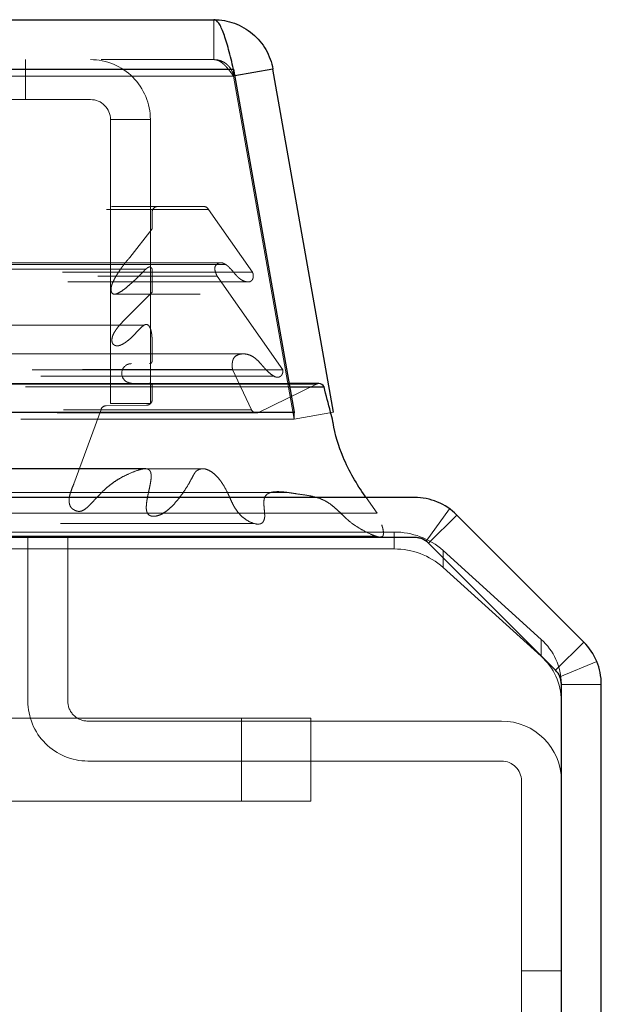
# Model space of a CAD drawing. Header units: inches. Extents: x 0.2 to 10.8, y 0.2 to 8.2.
# Tile 15 of 68: x 4.94 to 5.057, y 2.126 to 2.324. Entities that reach past the tile are written whole.
import ezdxf

# ---------------------------------------------------------------- set-up
doc = ezdxf.new("R2010")
doc.units = ezdxf.units.IN
doc.header["$MEASUREMENT"] = 0
doc.linetypes.add('HIDDEN', pattern=[0.07500000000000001, 0.05, -0.025])

msp = doc.modelspace()

# ---------------------------------------------------------------- linework, layer by layer
at = {"color": 7, "linetype": 'Continuous', "lineweight": 25}
for p, q in [((3.356296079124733, 2.323633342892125), (4.978916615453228, 2.323633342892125)), ((3.352369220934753, 2.313717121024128), (4.98284347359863, 2.313717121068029)), ((4.98284347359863, 2.313717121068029), (4.994956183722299, 2.24502252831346)), ((4.990734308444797, 2.313717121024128), (4.983081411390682, 2.312367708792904)), ((5.002847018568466, 2.24502252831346), (4.990734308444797, 2.313717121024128)), ((4.999944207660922, 2.250769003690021), (4.993942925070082, 2.250769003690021)), ((4.994062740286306, 2.250089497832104), (5.000968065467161, 2.250089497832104)), ((3.340256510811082, 2.24502252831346), (4.994956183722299, 2.24502252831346)), ((4.994956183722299, 2.24502252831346), (4.994956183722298, 2.244924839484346)), ((5.019087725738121, 2.227951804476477), (4.921744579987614, 2.227951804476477)), ((5.05300763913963, 2.199002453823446), (5.02757300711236, 2.224437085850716)), ((5.019092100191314, 2.219951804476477), (4.921754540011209, 2.219951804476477)), ((5.047352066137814, 2.19334688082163), (5.021917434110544, 2.218781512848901)), ((5.048522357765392, 1.347062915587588), (5.048522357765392, 2.1905215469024)), ((5.056522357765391, 1.347062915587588), (5.056522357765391, 2.190517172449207))]:
    msp.add_line(p, q, dxfattribs=at)
at = {"color": 7, "linetype": 'HIDDEN', "lineweight": 18}
for p, q in [((4.978916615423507, 2.315633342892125), (4.978916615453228, 2.323633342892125)), ((3.356296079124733, 2.315633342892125), (4.978916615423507, 2.315633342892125)), ((4.941180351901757, 2.307633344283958), (4.941180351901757, 2.315633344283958)), ((4.982843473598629, 2.313717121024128), (3.352369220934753, 2.313717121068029)), ((4.98284347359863, 2.313717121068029), (4.98284347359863, 2.312327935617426)), ((3.352369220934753, 2.312327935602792), (4.98284347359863, 2.312327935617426)), ((4.982843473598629, 2.312327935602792), (3.352369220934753, 2.312327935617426)), ((4.98284347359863, 2.312327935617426), (4.994956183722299, 2.243633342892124)), ((4.983081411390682, 2.312367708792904), (4.982855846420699, 2.312327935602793)), ((4.994968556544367, 2.243633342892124), (4.982855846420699, 2.312327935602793)), ((4.941180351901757, 2.307633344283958), (4.881180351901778, 2.307633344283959)), ((4.954180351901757, 2.307633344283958), (4.941180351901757, 2.307633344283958)), ((4.958180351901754, 2.246744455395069), (4.958180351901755, 2.303633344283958)), ((4.966180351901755, 2.303633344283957), (4.958180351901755, 2.303633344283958)), ((4.966180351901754, 2.246744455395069), (4.966180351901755, 2.303633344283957)), ((3.357405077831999, 2.285649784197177), (4.977807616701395, 2.285649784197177)), ((3.358379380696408, 2.286226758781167), (4.976833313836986, 2.286226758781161)), ((4.98661400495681, 2.273072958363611), (4.977807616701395, 2.285649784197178)), ((3.368669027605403, 2.285115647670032), (4.966543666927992, 2.285115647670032)), ((3.368669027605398, 2.285115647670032), (4.966543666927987, 2.285115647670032)), ((4.966543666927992, 2.285115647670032), (4.966543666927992, 2.281738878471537)), ((3.368669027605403, 2.281738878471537), (4.966543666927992, 2.281738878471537)), ((4.966543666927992, 2.281738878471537), (4.962055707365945, 2.275994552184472)), ((3.373156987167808, 2.275994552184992), (4.962055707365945, 2.275994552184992)), ((4.981233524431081, 2.274630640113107), (3.353996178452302, 2.274630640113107)), ((4.980310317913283, 2.274955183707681), (3.354909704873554, 2.274955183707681)), ((3.368669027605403, 2.273692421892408), (4.966543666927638, 2.273692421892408)), ((4.9653009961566, 2.273701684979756), (3.369908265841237, 2.273701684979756)), ((4.965304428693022, 2.273701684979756), (4.965301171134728, 2.273701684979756)), ((4.966543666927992, 2.273692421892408), (4.966543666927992, 2.26909907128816)), ((3.348598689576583, 2.27307295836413), (4.98661400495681, 2.27307295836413)), ((3.355668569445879, 2.272293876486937), (4.979544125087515, 2.272293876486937)), ((4.992698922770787, 2.25350687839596), (4.979544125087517, 2.272293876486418)), ((3.34964044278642, 2.271127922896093), (4.985562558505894, 2.271127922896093)), ((4.985562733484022, 2.271127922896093), (4.985572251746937, 2.271127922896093)), ((3.368669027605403, 2.26909907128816), (4.966543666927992, 2.26909907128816)), ((3.376355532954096, 2.268675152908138), (4.958846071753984, 2.268675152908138)), ((4.958846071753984, 2.268675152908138), (4.976130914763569, 2.268675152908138)), ((4.966543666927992, 2.269099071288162), (4.960816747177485, 2.263332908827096)), ((4.964891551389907, 2.262432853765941), (3.370320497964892, 2.262432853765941)), ((3.37439594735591, 2.263332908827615), (4.960816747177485, 2.263332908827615)), ((3.374395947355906, 2.263332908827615), (4.96081674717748, 2.263332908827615)), ((4.964935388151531, 2.262432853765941), (4.964891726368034, 2.262432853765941)), ((3.375372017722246, 2.258352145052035), (4.959835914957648, 2.258352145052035)), ((4.959836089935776, 2.258352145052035), (4.959850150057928, 2.258352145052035)), ((4.984717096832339, 2.256707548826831), (3.350483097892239, 2.256707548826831)), ((3.368669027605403, 2.25687158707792), (4.966543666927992, 2.25687158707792)), ((4.966543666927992, 2.256871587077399), (4.966543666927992, 2.255307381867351)), ((4.984729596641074, 2.256707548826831), (4.984717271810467, 2.256707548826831)), ((3.368669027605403, 2.255307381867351), (4.966543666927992, 2.255307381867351)), ((3.368669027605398, 2.255307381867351), (4.966543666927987, 2.255307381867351)), ((3.369224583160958, 2.254751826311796), (4.965988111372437, 2.254751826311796)), ((3.342513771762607, 2.253506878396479), (4.992698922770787, 2.253506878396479)), ((3.344203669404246, 2.252241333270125), (4.990937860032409, 2.252241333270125)), ((3.352576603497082, 2.253548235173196), (4.982636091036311, 2.253548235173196)), ((4.986414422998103, 2.245523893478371), (4.982636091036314, 2.253548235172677)), ((4.990938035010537, 2.252241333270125), (4.991009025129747, 2.252241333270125)), ((3.335755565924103, 2.250656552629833), (4.999457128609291, 2.250656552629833)), ((3.335755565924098, 2.250656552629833), (4.999457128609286, 2.250656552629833)), ((3.341149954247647, 2.250089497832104), (4.994062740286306, 2.250089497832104)), ((4.993942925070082, 2.250769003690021), (3.341269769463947, 2.250769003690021)), ((3.368669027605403, 2.250307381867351), (4.966543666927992, 2.250307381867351)), ((3.368669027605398, 2.250307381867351), (4.966543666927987, 2.250307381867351)), ((3.369224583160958, 2.250862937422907), (4.965988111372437, 2.250862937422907)), ((4.966543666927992, 2.250307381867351), (4.966543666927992, 2.247542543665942)), ((4.999457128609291, 2.250656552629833), (4.98769929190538, 2.244921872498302)), ((3.368669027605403, 2.247542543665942), (4.966543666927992, 2.247542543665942)), ((3.368669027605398, 2.247542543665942), (4.966543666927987, 2.247542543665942)), ((3.369780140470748, 2.246418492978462), (4.965432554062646, 2.246418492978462)), ((3.369780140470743, 2.246418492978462), (4.965432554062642, 2.246418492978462)), ((3.377886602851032, 2.24632464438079), (4.957326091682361, 2.24632464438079)), ((3.377886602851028, 2.24632464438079), (4.957326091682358, 2.24632464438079)), ((4.965432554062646, 2.246418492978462), (4.957326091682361, 2.24632464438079)), ((4.958180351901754, 2.246744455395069), (4.966180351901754, 2.246744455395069)), ((3.347513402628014, 2.244921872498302), (4.98769929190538, 2.244921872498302)), ((3.347793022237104, 2.244886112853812), (4.98741967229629, 2.244886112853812)), ((3.348798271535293, 2.24552389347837), (4.986414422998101, 2.24552389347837)), ((3.348798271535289, 2.24552389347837), (4.986414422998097, 2.24552389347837)), ((3.378917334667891, 2.245595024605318), (4.956295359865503, 2.245595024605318)), ((3.378917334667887, 2.245595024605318), (4.956295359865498, 2.245595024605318)), ((4.956295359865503, 2.245595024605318), (4.95084141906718, 2.230672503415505)), ((4.994956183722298, 2.244924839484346), (4.994956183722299, 2.243633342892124)), ((5.002847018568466, 2.24502252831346), (4.994968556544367, 2.243633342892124)), ((3.340256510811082, 2.243633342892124), (4.994956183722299, 2.243633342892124)), ((3.384371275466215, 2.230672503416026), (4.950841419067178, 2.230672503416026)), ((5.011638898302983, 2.224776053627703), (5.009387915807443, 2.227951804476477)), ((3.383424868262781, 2.225169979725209), (4.951783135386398, 2.225169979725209)), ((4.921744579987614, 2.224776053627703), (5.011638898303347, 2.224776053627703)), ((5.021425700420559, 2.21919739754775), (5.026101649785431, 2.225688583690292)), ((5.021916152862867, 2.218780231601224), (5.02757300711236, 2.224437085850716)), ((3.368043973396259, 2.22420495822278), (4.967149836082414, 2.22420495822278)), ((4.987080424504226, 2.222715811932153), (4.987091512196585, 2.222715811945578)), ((4.918522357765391, 2.221023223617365), (5.014991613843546, 2.221023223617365)), ((5.014991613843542, 2.217642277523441), (5.014991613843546, 2.221023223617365)), ((4.921744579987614, 2.220194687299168), (5.011406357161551, 2.220194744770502)), ((4.941633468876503, 2.187174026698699), (4.941633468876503, 2.219951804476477)), ((4.949633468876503, 2.187174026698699), (4.949633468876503, 2.219951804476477)), ((5.011413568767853, 2.220194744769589), (5.011443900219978, 2.220194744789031)), ((5.021753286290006, 2.218934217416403), (5.021916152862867, 2.218780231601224)), ((5.047350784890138, 2.193345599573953), (5.021916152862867, 2.218780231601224)), ((4.919864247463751, 2.217642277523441), (5.014991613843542, 2.217642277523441)), ((5.024812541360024, 2.217336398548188), (5.024812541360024, 2.213955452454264)), ((5.024812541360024, 2.217336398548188), (5.044454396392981, 2.199534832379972)), ((5.044454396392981, 2.196153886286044), (5.024812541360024, 2.213955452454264)), ((5.044454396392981, 2.196153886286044), (5.044454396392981, 2.199534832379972)), ((5.047350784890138, 2.193345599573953), (5.05300763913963, 2.199002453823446)), ((5.048217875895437, 2.192047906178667), (5.055608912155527, 2.195109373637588)), ((5.048522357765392, 2.190634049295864), (5.048522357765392, 2.190521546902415)), ((5.048522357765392, 2.190517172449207), (5.056522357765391, 2.190517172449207)), ((4.920083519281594, 2.183782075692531), (4.98443363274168, 2.183782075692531)), ((5.036522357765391, 2.183174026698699), (4.953633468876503, 2.183174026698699)), ((4.98443363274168, 2.183782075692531), (4.98443363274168, 2.167115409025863)), ((4.98443363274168, 2.183782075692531), (4.99832252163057, 2.183782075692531)), ((4.984433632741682, 2.183782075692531), (4.984433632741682, 2.167115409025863)), ((4.984433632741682, 2.183782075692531), (4.984433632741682, 2.167115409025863)), ((4.984433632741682, 2.183782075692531), (4.984433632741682, 2.167115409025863)), ((4.99832252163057, 2.183782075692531), (4.99832252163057, 2.167115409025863)), ((5.036522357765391, 2.175174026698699), (4.953633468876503, 2.1751740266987)), ((5.040522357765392, 2.098340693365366), (5.040522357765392, 2.171174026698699)), ((4.98443363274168, 2.167115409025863), (4.920083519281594, 2.167115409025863)), ((4.99832252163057, 2.167115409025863), (4.98443363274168, 2.167115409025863)), ((5.048522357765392, 2.133146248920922), (5.040522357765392, 2.133146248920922))]:
    msp.add_line(p, q, dxfattribs=at)
at = {"color": 7, "linetype": 'HIDDEN', "lineweight": 18, "flags": 128}
for points in [[(4.976831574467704, 2.233697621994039), (4.194334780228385, 2.233698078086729), (3.358385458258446, 2.233697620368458)], [(4.96513927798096, 2.233721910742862), (4.194334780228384, 2.233722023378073), (3.370068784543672, 2.233721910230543)], [(4.993542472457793, 2.228977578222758), (4.194334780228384, 2.228980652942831), (3.341661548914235, 2.228977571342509)], [(3.383431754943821, 2.225170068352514), (4.14087889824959, 2.225171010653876), (4.951816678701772, 2.225170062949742)], [(3.348171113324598, 2.22271580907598), (4.140871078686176, 2.222714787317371), (4.987061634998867, 2.222715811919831)]]:
    msp.add_lwpolyline(points, dxfattribs=at)
at = {"color": 7, "linetype": 'HIDDEN', "lineweight": 18}
for centre, radius, start, end in [((4.954180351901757, 2.303633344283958), 0.01200000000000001, 359.9999999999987, 90), ((4.954180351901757, 2.303633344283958), 0.004000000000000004, 0, 90), ((4.967654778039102, 2.285115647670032), 0.001111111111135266, 90, 180), ((4.976833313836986, 2.285115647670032), 0.001111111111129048, 28.73262472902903, 90), ((4.962377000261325, 2.252807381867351), 0.001944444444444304, 90, 270.0000000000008), ((4.965988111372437, 2.255307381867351), 0.0005555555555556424, 270.0000000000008, 0), ((4.965988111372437, 2.250307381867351), 0.0005555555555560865, 0, 90), ((4.999944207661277, 2.249657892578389), 0.001111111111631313, 90.0000000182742, 115.9999999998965), ((4.957338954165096, 2.245213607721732), 0.001111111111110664, 90.66328419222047, 159.9234572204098), ((4.965419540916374, 2.247542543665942), 0.001124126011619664, 270.6632841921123, 0), ((4.987419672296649, 2.245997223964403), 0.00111111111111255, 205.2138142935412, 284.5756249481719), ((5.015098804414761, 2.206384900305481), 0.01463871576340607, 48.42768291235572, 90.41954651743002), ((5.019087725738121, 2.215951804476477), 0.004000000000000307, 67.44347627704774, 90), ((5.015098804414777, 2.203003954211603), 0.01463871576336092, 48.42768291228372, 90.41954651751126), ((5.036492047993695, 2.190515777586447), 0.01203089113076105, 0.5632649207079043, 48.56076874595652), ((5.036492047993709, 2.187134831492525), 0.01203089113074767, 0.5632649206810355, 48.5607687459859), ((4.953633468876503, 2.187174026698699), 0.01199999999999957, 180, 270.0000000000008), ((4.953633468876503, 2.187174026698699), 0.004000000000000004, 180, 270.0000000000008), ((5.036522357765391, 2.171174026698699), 0.01200000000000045, 0, 90), ((5.036522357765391, 2.171174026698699), 0.004000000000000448, 0, 90)]:
    msp.add_arc(centre, radius, start, end, dxfattribs=at)
at = {"color": 7, "linetype": 'Continuous', "lineweight": 25}
for centre, radius, start, end in [((4.999944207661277, 2.249657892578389), 0.001111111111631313, 22.85776038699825, 90.0000000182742), ((5.019087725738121, 2.215951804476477), 0.01200000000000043, 45, 90), ((5.019092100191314, 2.21595617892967), 0.003995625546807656, 45.0000000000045, 90), ((5.044522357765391, 2.190517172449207), 0.01200000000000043, 0, 45), ((5.044526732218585, 2.1905215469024), 0.003995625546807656, 0, 45.0000000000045)]:
    msp.add_arc(centre, radius, start, end, dxfattribs=at)
for points, knots in [([(4.982843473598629, 2.31371712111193), (4.982516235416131, 2.31509217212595), (4.982188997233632, 2.316424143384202), (4.981534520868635, 2.318842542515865), (4.981207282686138, 2.319928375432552), (4.980552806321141, 2.321723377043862), (4.980225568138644, 2.322432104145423), (4.979571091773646, 2.323387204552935), (4.979243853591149, 2.323633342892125), (4.97891661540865, 2.323633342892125)], [0, 0, 0, 0, 0.25, 0.25, 0.5, 0.5, 0.75, 0.75, 1, 1, 1, 1]), ([(4.978916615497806, 2.323633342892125), (4.980312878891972, 2.323633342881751), (4.981708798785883, 2.32338720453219), (4.984332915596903, 2.322432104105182), (4.98556046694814, 2.3217233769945), (4.987699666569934, 2.319928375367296), (4.988610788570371, 2.318842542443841), (4.990007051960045, 2.316424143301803), (4.990491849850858, 2.31509217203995), (4.990734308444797, 2.313717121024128)], [0, 0, 0, 0, 0.25, 0.25, 0.5, 0.5, 0.75, 0.75, 1, 1, 1, 1]), ([(5.009387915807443, 2.227951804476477), (5.009320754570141, 2.228046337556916), (5.007586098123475, 2.230487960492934), (5.004847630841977, 2.235096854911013), (5.003128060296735, 2.240595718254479), (5.002645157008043, 2.24374214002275), (5.00199938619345, 2.246127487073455), (5.001404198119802, 2.248414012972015), (5.000968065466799, 2.250089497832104)], [0, 0, 0, 0, 0.01582695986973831, 0.408782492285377, 0.7013418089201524, 0.7114501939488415, 0.7885609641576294, 1, 1, 1, 1])]:
    msp.add_open_spline(points, degree=3, knots=knots, dxfattribs=at)
at = {"color": 7, "linetype": 'HIDDEN', "lineweight": 18}
for points, knots in [([(4.97891661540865, 2.315633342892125), (4.979010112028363, 2.315629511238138), (4.979197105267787, 2.315621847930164), (4.97947759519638, 2.315560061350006), (4.979758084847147, 2.315462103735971), (4.980038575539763, 2.315325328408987), (4.980319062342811, 2.315152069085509), (4.98059956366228, 2.314943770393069), (4.98095002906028, 2.314642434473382), (4.981370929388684, 2.314217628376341), (4.981861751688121, 2.313643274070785), (4.982352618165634, 2.313009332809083), (4.982679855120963, 2.3125550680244), (4.982843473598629, 2.31232793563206)], [0, 0, 0, 0, 0.07144899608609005, 0.1428979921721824, 0.2143469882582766, 0.2857959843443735, 0.3572449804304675, 0.4286939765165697, 0.5001429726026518, 0.6251072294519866, 0.7500714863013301, 0.8750357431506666, 1, 1, 1, 1]), ([(4.982855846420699, 2.312327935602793), (4.982828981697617, 2.312458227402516), (4.982775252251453, 2.312718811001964), (4.982645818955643, 2.313097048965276), (4.982482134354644, 2.313461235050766), (4.982282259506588, 2.313807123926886), (4.982049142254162, 2.314131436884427), (4.981784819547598, 2.314430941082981), (4.98141898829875, 2.314770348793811), (4.980926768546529, 2.315115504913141), (4.980291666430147, 2.315409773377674), (4.979614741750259, 2.315598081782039), (4.979149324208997, 2.315621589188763), (4.978916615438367, 2.315633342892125)], [0, 0, 0, 0, 0.07144899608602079, 0.1428979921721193, 0.214346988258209, 0.28579598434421, 0.3572449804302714, 0.4286939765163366, 0.5001429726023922, 0.6251072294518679, 0.7500714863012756, 0.875035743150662, 1, 1, 1, 1]), ([(4.96205570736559, 2.275994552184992), (4.961924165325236, 2.275853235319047), (4.961660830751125, 2.275570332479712), (4.961280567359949, 2.275113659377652), (4.96091047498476, 2.274641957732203), (4.960551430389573, 2.274159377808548), (4.960202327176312, 2.273672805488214), (4.959863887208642, 2.273177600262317), (4.959536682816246, 2.272668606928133), (4.959183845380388, 2.272084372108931), (4.958837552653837, 2.271451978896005), (4.958546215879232, 2.270796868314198), (4.95836102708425, 2.270231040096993), (4.95827576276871, 2.269760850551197), (4.958301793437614, 2.269374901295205), (4.958392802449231, 2.269043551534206), (4.958563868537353, 2.268790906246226), (4.958823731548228, 2.268652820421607), (4.959143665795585, 2.268660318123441), (4.959465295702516, 2.268765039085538), (4.960011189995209, 2.269003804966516), (4.960830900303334, 2.269542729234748), (4.961970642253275, 2.270483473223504), (4.963057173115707, 2.27148168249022), (4.964033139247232, 2.272440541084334), (4.964741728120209, 2.273143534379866), (4.965278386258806, 2.273704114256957), (4.965653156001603, 2.273988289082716), (4.965932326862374, 2.274129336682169), (4.96617494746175, 2.274118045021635), (4.966348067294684, 2.273979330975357), (4.966469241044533, 2.273834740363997), (4.966522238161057, 2.273733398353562), (4.966543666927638, 2.273692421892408)], [0, 0, 0, 0, 0.03128962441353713, 0.06263883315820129, 0.093990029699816, 0.1252518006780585, 0.1563441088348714, 0.1873161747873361, 0.2182554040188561, 0.2492251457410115, 0.2907698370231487, 0.3255556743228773, 0.3533724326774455, 0.37415924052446, 0.3895161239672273, 0.4048457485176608, 0.4200318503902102, 0.4363557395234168, 0.4579399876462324, 0.4789056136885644, 0.4992258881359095, 0.5663369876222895, 0.6499042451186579, 0.7496387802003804, 0.8123354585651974, 0.8749457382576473, 0.9148795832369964, 0.9375160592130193, 0.9563103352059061, 0.9710670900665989, 0.9834351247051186, 0.9933021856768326, 1, 1, 1, 1]), ([(4.979544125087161, 2.272293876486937), (4.979476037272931, 2.27245128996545), (4.979351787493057, 2.272738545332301), (4.97920278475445, 2.273145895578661), (4.979113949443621, 2.273479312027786), (4.979049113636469, 2.273803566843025), (4.979128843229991, 2.274193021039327), (4.979380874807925, 2.274582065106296), (4.979769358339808, 2.274867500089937), (4.980251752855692, 2.274989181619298), (4.980706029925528, 2.27490822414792), (4.981086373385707, 2.27473086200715), (4.981399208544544, 2.274524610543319), (4.981648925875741, 2.274329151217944), (4.98198214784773, 2.274030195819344), (4.982402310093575, 2.273579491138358), (4.982932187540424, 2.272966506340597), (4.983385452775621, 2.272411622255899), (4.983852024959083, 2.271939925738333), (4.984377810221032, 2.271549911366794), (4.985010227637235, 2.271234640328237), (4.985695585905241, 2.271070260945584), (4.98624639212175, 2.271164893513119), (4.986574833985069, 2.271479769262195), (4.986700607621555, 2.271709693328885), (4.986779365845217, 2.271973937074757), (4.986810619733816, 2.27225898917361), (4.986794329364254, 2.272548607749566), (4.986733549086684, 2.272832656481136), (4.986653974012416, 2.272992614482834), (4.986614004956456, 2.27307295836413)], [0, 0, 0, 0, 0.03553125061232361, 0.06483906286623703, 0.08804888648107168, 0.103503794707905, 0.1281658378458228, 0.1604145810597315, 0.2020166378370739, 0.2491996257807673, 0.2900851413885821, 0.3262651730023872, 0.3574294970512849, 0.3829550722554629, 0.4025100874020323, 0.463701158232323, 0.5251041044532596, 0.5856696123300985, 0.628615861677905, 0.6819784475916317, 0.7451102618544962, 0.8081071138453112, 0.8717449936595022, 0.8899833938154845, 0.9079898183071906, 0.9261390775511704, 0.9444837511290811, 0.9629211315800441, 0.9813759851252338, 1, 1, 1, 1]), ([(4.959320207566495, 2.268721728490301), (4.959159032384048, 2.268675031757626), (4.958947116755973, 2.268613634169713), (4.958744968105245, 2.26871978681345), (4.958696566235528, 2.268745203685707)], [0, 0, 0, 0, 0.7605629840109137, 0.9999999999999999, 0.9999999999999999, 0.9999999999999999, 0.9999999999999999]), ([(4.960816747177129, 2.263332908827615), (4.960573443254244, 2.263080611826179), (4.960120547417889, 2.262610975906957), (4.959531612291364, 2.261882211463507), (4.95906868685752, 2.261229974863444), (4.958734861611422, 2.260626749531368), (4.958524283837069, 2.260038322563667), (4.958449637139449, 2.25948396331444), (4.958507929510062, 2.25896075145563), (4.958719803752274, 2.258621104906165), (4.95897975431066, 2.258445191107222), (4.95931576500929, 2.258323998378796), (4.959763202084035, 2.258305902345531), (4.960302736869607, 2.258481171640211), (4.960900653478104, 2.258800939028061), (4.961562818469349, 2.25925325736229), (4.962276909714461, 2.259876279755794), (4.963073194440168, 2.260668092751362), (4.96384115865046, 2.261521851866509), (4.964523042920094, 2.262181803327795), (4.96497351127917, 2.262508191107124), (4.965299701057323, 2.262621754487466), (4.965595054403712, 2.262574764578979), (4.96588259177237, 2.262368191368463), (4.966100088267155, 2.261999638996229), (4.966253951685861, 2.26158184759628), (4.966366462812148, 2.261175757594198), (4.966425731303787, 2.260840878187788), (4.96645253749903, 2.260611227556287), (4.966465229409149, 2.260490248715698), (4.96647165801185, 2.260426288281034), (4.966474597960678, 2.260396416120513), (4.966475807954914, 2.260384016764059), (4.966476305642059, 2.260378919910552), (4.966476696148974, 2.26037483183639), (4.966477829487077, 2.260363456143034), (4.966478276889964, 2.260378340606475), (4.966478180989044, 2.260370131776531), (4.966478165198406, 2.260368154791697), (4.96647816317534, 2.26036785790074), (4.966478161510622, 2.260367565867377), (4.96647816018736, 2.260367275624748), (4.966478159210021, 2.260366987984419), (4.966478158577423, 2.260366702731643), (4.966478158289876, 2.260366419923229), (4.966478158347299, 2.260366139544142), (4.966478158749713, 2.260365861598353), (4.966478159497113, 2.260365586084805), (4.966478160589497, 2.260365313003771), (4.966478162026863, 2.260365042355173), (4.966478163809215, 2.260364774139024), (4.966478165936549, 2.260364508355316), (4.966478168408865, 2.260364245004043), (4.966478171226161, 2.260363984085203), (4.966478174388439, 2.260363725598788), (4.966478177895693, 2.260363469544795), (4.966478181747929, 2.260363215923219), (4.966478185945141, 2.260362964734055), (4.96647819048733, 2.260362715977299), (4.966478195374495, 2.260362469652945), (4.966478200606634, 2.26036222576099), (4.966478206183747, 2.260361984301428), (4.966478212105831, 2.260361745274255), (4.966478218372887, 2.260361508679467), (4.966478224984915, 2.260361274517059), (4.966478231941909, 2.260361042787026), (4.966478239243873, 2.260360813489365), (4.966478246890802, 2.260360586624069), (4.966478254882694, 2.260360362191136), (4.966478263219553, 2.26036014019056), (4.96647827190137, 2.260359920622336), (4.966478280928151, 2.260359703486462), (4.966478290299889, 2.260359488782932), (4.966478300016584, 2.260359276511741), (4.966478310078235, 2.260359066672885), (4.96647832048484, 2.260358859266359), (4.966478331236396, 2.260358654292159), (4.966478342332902, 2.26035845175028), (4.966478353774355, 2.260358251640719), (4.966478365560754, 2.260358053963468), (4.966478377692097, 2.260357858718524), (4.96647839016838, 2.260357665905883), (4.966478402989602, 2.26035747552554), (4.966478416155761, 2.260357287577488), (4.966478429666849, 2.260357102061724), (4.966478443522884, 2.260356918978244), (4.966478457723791, 2.260356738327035), (4.96647847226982, 2.260356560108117), (4.966478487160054, 2.260356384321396), (4.966478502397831, 2.260356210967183), (4.966478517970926, 2.260356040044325), (4.966478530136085, 2.260355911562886), (4.966478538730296, 2.260355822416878), (4.966478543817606, 2.260355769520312), (4.966478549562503, 2.260355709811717), (4.966478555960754, 2.26035564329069), (4.966478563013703, 2.260355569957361), (4.966478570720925, 2.260355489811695), (4.966478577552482, 2.260355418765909), (4.966478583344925, 2.260355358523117), (4.966478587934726, 2.260355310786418), (4.966478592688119, 2.260355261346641), (4.966478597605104, 2.260355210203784), (4.966478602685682, 2.260355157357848), (4.96647860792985, 2.260355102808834), (4.966478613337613, 2.260355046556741), (4.966478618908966, 2.260354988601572), (4.966478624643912, 2.260354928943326), (4.96647863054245, 2.260354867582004), (4.96647863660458, 2.260354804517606), (4.966478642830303, 2.260354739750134), (4.966478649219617, 2.260354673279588), (4.966478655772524, 2.260354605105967), (4.966478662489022, 2.260354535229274), (4.966478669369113, 2.260354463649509), (4.966478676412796, 2.260354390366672), (4.966478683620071, 2.260354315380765), (4.966478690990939, 2.260354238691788), (4.966478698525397, 2.260354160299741), (4.966478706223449, 2.260354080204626), (4.966478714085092, 2.260353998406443), (4.966478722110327, 2.260353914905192), (4.966478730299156, 2.260353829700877), (4.966478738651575, 2.260353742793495), (4.966478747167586, 2.260353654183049), (4.966478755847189, 2.26035356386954), (4.966478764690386, 2.260353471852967), (4.966478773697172, 2.260353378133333), (4.966478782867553, 2.260353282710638), (4.966478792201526, 2.260353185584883), (4.96647880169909, 2.260353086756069), (4.966478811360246, 2.260352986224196), (4.966478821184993, 2.260352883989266), (4.966478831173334, 2.260352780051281), (4.966478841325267, 2.260352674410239), (4.966478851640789, 2.260352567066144), (4.966478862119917, 2.260352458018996), (4.966478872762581, 2.260352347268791), (4.966479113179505, 2.260349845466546), (4.966479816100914, 2.260342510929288), (4.966481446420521, 2.260325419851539), (4.966484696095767, 2.260290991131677), (4.966491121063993, 2.260221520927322), (4.966503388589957, 2.260083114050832), (4.966524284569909, 2.259828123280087), (4.966554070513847, 2.25936008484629), (4.966568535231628, 2.258679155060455), (4.966570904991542, 2.257810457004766), (4.966553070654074, 2.257195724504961), (4.966543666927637, 2.25687158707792)], [0, 0, 0, 0, 0.05511511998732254, 0.1025935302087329, 0.1423086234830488, 0.1748045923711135, 0.2010286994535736, 0.2255254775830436, 0.2469189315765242, 0.2665083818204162, 0.2813235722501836, 0.2988818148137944, 0.3292506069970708, 0.362246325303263, 0.3988484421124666, 0.4453695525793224, 0.4963156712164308, 0.551576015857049, 0.6233121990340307, 0.6730463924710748, 0.7014059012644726, 0.7175088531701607, 0.7337379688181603, 0.7540318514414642, 0.7754405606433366, 0.7952723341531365, 0.8142597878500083, 0.8310083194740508, 0.8396756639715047, 0.8443510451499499, 0.8467922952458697, 0.8480345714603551, 0.8482190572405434, 0.848427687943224, 0.8486604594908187, 0.8489227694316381, 0.8491806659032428, 0.8494177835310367, 0.8494306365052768, 0.8494433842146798, 0.84945602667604, 0.8494685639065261, 0.8494809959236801, 0.849493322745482, 0.8495055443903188, 0.8495176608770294, 0.8495296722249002, 0.8495415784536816, 0.8495533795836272, 0.8495650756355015, 0.8495766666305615, 0.8495881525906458, 0.8495995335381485, 0.8496108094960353, 0.8496219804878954, 0.849633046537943, 0.8496440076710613, 0.8496548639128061, 0.8496656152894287, 0.8496762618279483, 0.849686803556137, 0.8496972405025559, 0.8497075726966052, 0.8497178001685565, 0.849727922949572, 0.8497379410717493, 0.8497478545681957, 0.8497576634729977, 0.8497673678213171, 0.8497769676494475, 0.8497864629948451, 0.8497958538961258, 0.8498051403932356, 0.8498143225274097, 0.8498234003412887, 0.849832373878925, 0.8498412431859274, 0.8498500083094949, 0.8498586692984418, 0.8498672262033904, 0.8498756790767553, 0.8498840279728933, 0.8498922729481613, 0.8499004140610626, 0.8499084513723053, 0.8499163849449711, 0.8499242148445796, 0.849931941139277, 0.8499395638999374, 0.8499470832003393, 0.8499544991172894, 0.8499618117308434, 0.8499638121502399, 0.8499661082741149, 0.8499687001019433, 0.8499715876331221, 0.8499747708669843, 0.8499782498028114, 0.8499820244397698, 0.8499840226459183, 0.8499860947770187, 0.8499882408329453, 0.8499904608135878, 0.8499927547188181, 0.8499951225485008, 0.8499975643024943, 0.8500000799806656, 0.8500026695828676, 0.85000533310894, 0.850008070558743, 0.8500108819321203, 0.8500137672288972, 0.8500167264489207, 0.8500197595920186, 0.8500228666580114, 0.8500260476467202, 0.8500293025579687, 0.8500326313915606, 0.8500360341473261, 0.8500395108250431, 0.850043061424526, 0.8500466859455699, 0.8500503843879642, 0.8500541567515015, 0.8500580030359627, 0.8500619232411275, 0.8500659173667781, 0.8500699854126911, 0.8500741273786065, 0.8500783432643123, 0.8500826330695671, 0.8500869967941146, 0.8500914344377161, 0.8500959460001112, 0.8501005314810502, 0.8501051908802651, 0.8501099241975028, 0.8501147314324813, 0.850119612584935, 0.8504357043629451, 0.8510697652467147, 0.8523447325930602, 0.8549167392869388, 0.8601065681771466, 0.8703302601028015, 0.8879963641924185, 0.9206641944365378, 0.9581676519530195, 1, 1, 1, 1]), ([(4.982636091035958, 2.253548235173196), (4.982617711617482, 2.253695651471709), (4.98258144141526, 2.253986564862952), (4.982568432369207, 2.254420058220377), (4.982586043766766, 2.254830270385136), (4.982637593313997, 2.255205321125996), (4.98272331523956, 2.255535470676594), (4.982916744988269, 2.255983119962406), (4.983485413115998, 2.256489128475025), (4.984335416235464, 2.256723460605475), (4.985321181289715, 2.25671623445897), (4.986195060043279, 2.256454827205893), (4.986909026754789, 2.256058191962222), (4.987566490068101, 2.255519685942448), (4.988162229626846, 2.254870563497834), (4.988724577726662, 2.254232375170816), (4.989144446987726, 2.253767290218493), (4.989419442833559, 2.253475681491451), (4.989835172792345, 2.253051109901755), (4.990442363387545, 2.252526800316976), (4.991199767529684, 2.252052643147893), (4.991790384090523, 2.251989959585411), (4.992120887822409, 2.252126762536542), (4.992342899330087, 2.252289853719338), (4.992488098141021, 2.252468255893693), (4.992604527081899, 2.252681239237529), (4.992685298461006, 2.252903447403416), (4.992729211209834, 2.253120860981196), (4.992739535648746, 2.253326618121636), (4.992712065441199, 2.253448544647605), (4.992698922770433, 2.253506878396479)], [0, 0, 0, 0, 0.02396969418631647, 0.047302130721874, 0.06933542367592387, 0.08969834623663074, 0.1083290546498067, 0.1254877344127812, 0.1729465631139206, 0.2499754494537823, 0.3258696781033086, 0.3918200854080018, 0.4496868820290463, 0.4992002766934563, 0.5665081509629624, 0.6208821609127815, 0.6610785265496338, 0.6870429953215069, 0.6990243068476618, 0.7779524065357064, 0.8470242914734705, 0.8845484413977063, 0.910332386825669, 0.9242266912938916, 0.9396561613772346, 0.9542467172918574, 0.9676181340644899, 0.9795711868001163, 0.990226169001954, 1, 1, 1, 1]), ([(4.950841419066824, 2.230672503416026), (4.950716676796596, 2.230374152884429), (4.950484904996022, 2.22981981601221), (4.950203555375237, 2.229019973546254), (4.949992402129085, 2.228301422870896), (4.949877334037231, 2.227617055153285), (4.949897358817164, 2.226946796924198), (4.950035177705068, 2.226347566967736), (4.950307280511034, 2.22588870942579), (4.950741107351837, 2.225538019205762), (4.951328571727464, 2.225211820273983), (4.952165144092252, 2.22509324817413), (4.953020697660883, 2.225508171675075), (4.953743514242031, 2.226128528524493), (4.954367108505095, 2.226788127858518), (4.954987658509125, 2.227453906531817), (4.955605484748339, 2.228111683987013), (4.956223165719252, 2.228752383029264), (4.95690691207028, 2.229440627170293), (4.957747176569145, 2.230194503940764), (4.958828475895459, 2.231017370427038), (4.960173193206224, 2.231872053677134), (4.961818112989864, 2.232695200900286), (4.963350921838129, 2.233315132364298), (4.964584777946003, 2.233668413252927), (4.965313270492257, 2.233763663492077), (4.965799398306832, 2.23360271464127), (4.966083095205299, 2.233338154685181), (4.966254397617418, 2.23299909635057), (4.966320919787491, 2.232616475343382), (4.966341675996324, 2.232175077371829), (4.966318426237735, 2.231634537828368), (4.96620591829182, 2.230904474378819), (4.966009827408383, 2.229882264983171), (4.96573934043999, 2.228655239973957), (4.965485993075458, 2.227416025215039), (4.965359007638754, 2.226371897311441), (4.965346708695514, 2.225580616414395), (4.965485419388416, 2.22499772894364), (4.965723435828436, 2.224557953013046), (4.966024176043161, 2.224343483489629), (4.966360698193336, 2.224222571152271), (4.966768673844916, 2.224164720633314), (4.967454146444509, 2.224221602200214), (4.968348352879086, 2.224521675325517), (4.969387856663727, 2.225186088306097), (4.970420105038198, 2.226090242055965), (4.971449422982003, 2.227201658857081), (4.972437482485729, 2.228460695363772), (4.973380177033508, 2.229868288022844), (4.974164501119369, 2.231174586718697), (4.974718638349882, 2.232296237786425), (4.975092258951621, 2.232914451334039), (4.97536758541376, 2.233242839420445), (4.975730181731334, 2.233475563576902), (4.97626831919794, 2.233702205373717), (4.977119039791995, 2.233730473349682), (4.978112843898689, 2.233345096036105), (4.979083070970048, 2.232619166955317), (4.979996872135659, 2.231636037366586), (4.980880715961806, 2.23035798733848), (4.981526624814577, 2.229155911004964), (4.982010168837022, 2.22811129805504), (4.982358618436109, 2.227310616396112), (4.982786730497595, 2.226409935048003), (4.983337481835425, 2.225471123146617), (4.984109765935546, 2.224507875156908), (4.985199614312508, 2.223552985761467), (4.986571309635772, 2.222778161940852), (4.987784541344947, 2.222501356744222), (4.988560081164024, 2.222806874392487), (4.988827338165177, 2.223147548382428), (4.988996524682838, 2.223560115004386), (4.989091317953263, 2.223983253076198), (4.989082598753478, 2.224477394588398), (4.989044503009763, 2.225124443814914), (4.988968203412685, 2.22590793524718), (4.988910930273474, 2.226692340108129), (4.98892601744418, 2.22734485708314), (4.989015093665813, 2.22787492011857), (4.989257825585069, 2.228316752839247), (4.989642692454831, 2.228702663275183), (4.990190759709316, 2.228949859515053), (4.990822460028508, 2.229070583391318), (4.991504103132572, 2.229123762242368), (4.992184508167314, 2.22911126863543), (4.992863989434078, 2.229058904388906), (4.993546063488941, 2.228978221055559), (4.994230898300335, 2.228880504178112), (4.994917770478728, 2.228773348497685), (4.996102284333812, 2.228583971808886), (4.997665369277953, 2.228386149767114), (4.999466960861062, 2.228006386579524), (5.000999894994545, 2.227420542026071), (5.002296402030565, 2.226619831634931), (5.003425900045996, 2.225675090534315), (5.004347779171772, 2.224759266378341), (5.005104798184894, 2.224017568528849), (5.006041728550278, 2.223159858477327), (5.007305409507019, 2.222230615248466), (5.008994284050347, 2.221230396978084), (5.01037993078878, 2.220550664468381), (5.011346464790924, 2.220210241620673), (5.011803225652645, 2.220064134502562), (5.012157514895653, 2.220018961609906), (5.012429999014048, 2.220044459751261), (5.012652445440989, 2.220151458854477), (5.012795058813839, 2.220287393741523), (5.012842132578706, 2.220468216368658), (5.012869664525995, 2.220692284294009), (5.012868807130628, 2.22095850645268), (5.012842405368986, 2.221301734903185), (5.012751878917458, 2.221745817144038), (5.012578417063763, 2.222318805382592), (5.012338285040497, 2.223026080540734), (5.012019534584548, 2.223864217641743), (5.011772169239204, 2.224456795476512), (5.011638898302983, 2.224776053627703)], [0, 0, 0, 0, 0.008278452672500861, 0.01538140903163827, 0.02134681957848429, 0.02694262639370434, 0.03213910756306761, 0.03714262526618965, 0.04188788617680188, 0.04627512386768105, 0.05349082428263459, 0.06329580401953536, 0.07430987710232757, 0.08324180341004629, 0.09191671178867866, 0.1006451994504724, 0.1093553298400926, 0.1180105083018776, 0.1265788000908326, 0.1380572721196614, 0.1518492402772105, 0.1679019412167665, 0.1877706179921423, 0.210818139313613, 0.2217059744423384, 0.230507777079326, 0.2350807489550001, 0.2387384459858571, 0.2416688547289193, 0.2445871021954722, 0.2481328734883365, 0.2522163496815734, 0.2575069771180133, 0.265946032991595, 0.2775355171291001, 0.2883095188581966, 0.2967442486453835, 0.3029004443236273, 0.306985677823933, 0.3111984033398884, 0.3156951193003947, 0.318364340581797, 0.3229541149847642, 0.3294993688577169, 0.3414281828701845, 0.3538367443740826, 0.3679398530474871, 0.3824362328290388, 0.3973854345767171, 0.4128510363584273, 0.4288405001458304, 0.4386484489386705, 0.4449657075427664, 0.4481603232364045, 0.4514822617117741, 0.4578650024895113, 0.467184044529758, 0.4800534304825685, 0.4923452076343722, 0.5040848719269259, 0.518632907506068, 0.5350526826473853, 0.5400637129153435, 0.5485003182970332, 0.5575094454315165, 0.5659934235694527, 0.5776920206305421, 0.591953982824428, 0.608705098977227, 0.6278783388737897, 0.632094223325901, 0.6360280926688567, 0.6398381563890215, 0.6433341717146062, 0.646387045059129, 0.6515953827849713, 0.6588824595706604, 0.6652999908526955, 0.6704763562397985, 0.6743821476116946, 0.678297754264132, 0.6834393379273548, 0.6899153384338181, 0.6977033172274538, 0.7053622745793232, 0.7130091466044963, 0.7206986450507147, 0.7284172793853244, 0.7361532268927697, 0.7439048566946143, 0.751669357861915, 0.7761608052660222, 0.7967335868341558, 0.8134441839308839, 0.8299486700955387, 0.8441249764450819, 0.8578553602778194, 0.8682593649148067, 0.8752253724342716, 0.8955156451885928, 0.9161846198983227, 0.9373596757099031, 0.9448566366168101, 0.9500421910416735, 0.9530268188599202, 0.9569017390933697, 0.959478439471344, 0.960838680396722, 0.9623142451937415, 0.9641073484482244, 0.9662521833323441, 0.9686525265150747, 0.9723868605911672, 0.9772622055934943, 0.9835401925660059, 0.9911320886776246, 1, 1, 1, 1])]:
    msp.add_open_spline(points, degree=3, knots=knots, dxfattribs=at)

doc.saveas('drawing.dxf')
